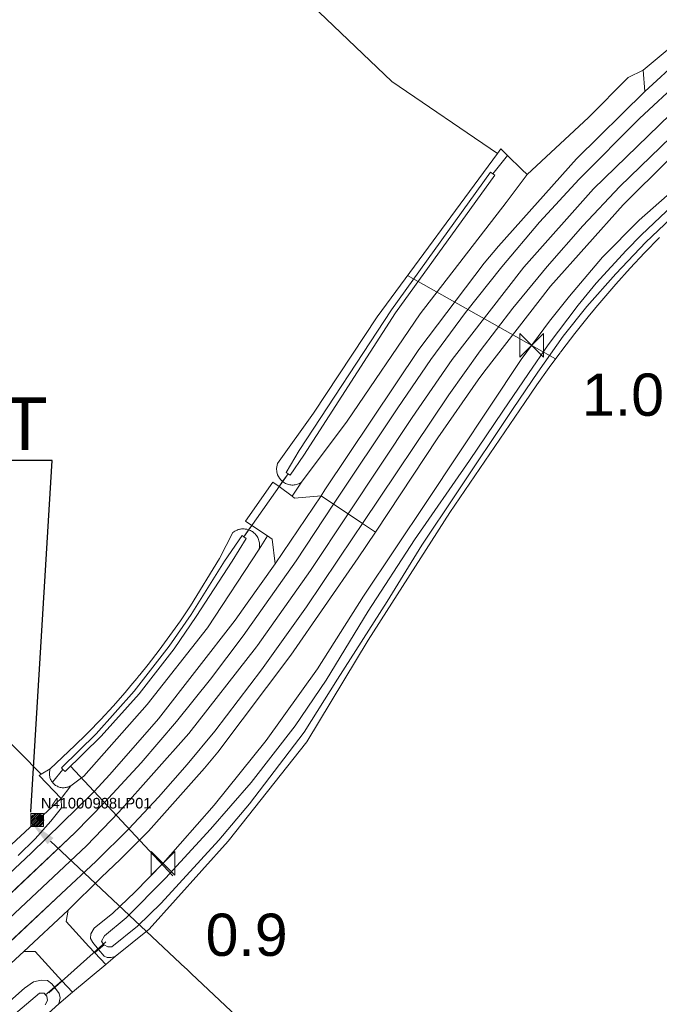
# Model space of a CAD drawing. Extents: x 140829 to 145054, y 448512 to 451778.
# Tile 32 of 152: x 141847 to 141908, y 449808 to 449902. Entities that reach past the tile are written whole.
import ezdxf
from ezdxf import colors
from ezdxf.entities.mleader import LeaderData, LeaderLine
from ezdxf.math import Vec2, Vec3

# ---------------------------------------------------------------- set-up
doc = ezdxf.new("R2010")
doc.units = 0
doc.header["$MEASUREMENT"] = 0
doc.layers.add('00-LEIDING RAPPORT', color=30, linetype='Continuous', lineweight=30)
doc.layers.add('PUTTEN', color=5, linetype='Continuous', lineweight=0)
for name, color, linetype in [('geometrie2dBegroeidTerreindeel', 7, 'Continuous'), ('geometrie2dOnbegroeidTerreindeel', 7, 'Continuous'), ('geometrie2dOndersteunendWaterdeel', 7, 'Continuous'), ('geometrie2dOndersteunendWegdeel', 7, 'Continuous'), ('geometrie2dOverigeConstructie', 7, 'Continuous'), ('geometrie2dWaterdeel', 7, 'Continuous'), ('geometrie2dWegdeel', 7, 'Continuous'), ('HMPAL', 1, 'Continuous'), ('PPALHM', 10, 'Continuous')]:
    doc.layers.add(name, color=color, linetype=linetype)
doc.styles.get("Standard").update_dxf_attribs({"font": 'arial.ttf'})

msp = doc.modelspace()

# ---------------------------------------------------------------- linework, layer by layer
at = {"layer": 'geometrie2dBegroeidTerreindeel', "linetype": 'Continuous', "lineweight": 0}
for p, q in [((141871.364, 449906.34), (141882.511, 449895.675)), ((141882.511, 449895.675), (141892.52, 449888.866)), ((141892.52, 449888.866), (141881.13, 449873.397)), ((141906.446, 449879.475), (141907.851, 449880.926)), ((141905.068, 449877.997), (141906.446, 449879.475)), ((141903.718, 449876.494), (141905.068, 449877.997)), ((141902.397, 449874.964), (141903.718, 449876.494)), ((141901.833, 449874.286), (141902.397, 449874.964)), ((141901.105, 449873.411), (141901.709, 449874.137)), ((141901.709, 449874.137), (141901.833, 449874.286)), ((141881.13, 449873.397), (141875.09, 449864.291)), ((141899.843, 449871.832), (141901.105, 449873.411)), ((141898.611, 449870.23), (141899.843, 449871.832)), ((141897.411, 449868.606), (141898.611, 449870.23)), ((141849.318, 449830.122), (141811.323, 449868.765)), ((141896.24, 449866.958), (141897.411, 449868.606)), ((141895.102, 449865.289), (141896.24, 449866.958)), ((141887.998, 449854.887), (141895.102, 449865.289)), ((141875.09, 449864.291), (141871.692, 449859.527)), ((141871.692, 449859.527), (141871.6, 449859.067)), ((141871.6, 449859.067), (141871.622, 449858.746)), ((141871.622, 449858.746), (141871.708, 449858.441)), ((141871.708, 449858.441), (141871.875, 449858.138)), ((141871.875, 449858.138), (141872.002, 449857.977)), ((141872.002, 449857.977), (141872.177, 449857.815)), ((141871.249, 449857.766), (141868.67, 449854.074)), ((141871.84, 449857.337), (141871.249, 449857.766)), ((141872.177, 449857.815), (141871.84, 449857.337)), ((141880.281, 449842.81), (141887.998, 449854.887)), ((141868.076, 449853.297), (141868.045, 449853.286)), ((141868.138, 449853.31), (141868.076, 449853.297)), ((141868.159, 449853.315), (141868.138, 449853.31)), ((141868.17, 449853.317), (141868.159, 449853.315)), ((141868.187, 449853.32), (141868.17, 449853.317)), ((141868.299, 449853.335), (141868.187, 449853.32)), ((141868.308, 449853.335), (141868.299, 449853.335)), ((141868.321, 449853.337), (141868.308, 449853.335)), ((141868.484, 449853.343), (141868.321, 449853.337)), ((141868.512, 449853.341), (141868.484, 449853.343)), ((141868.524, 449853.341), (141868.512, 449853.341)), ((141868.553, 449853.337), (141868.524, 449853.341)), ((141868.647, 449853.33), (141868.553, 449853.337)), ((141868.711, 449853.318), (141868.647, 449853.33)), ((141868.67, 449854.074), (141869.261, 449853.676)), ((141868.748, 449853.314), (141868.711, 449853.318)), ((141868.772, 449853.308), (141868.748, 449853.314)), ((141868.808, 449853.302), (141868.772, 449853.308)), ((141868.965, 449853.256), (141868.808, 449853.302)), ((141869.261, 449853.676), (141868.965, 449853.256)), ((141867.475, 449852.999), (141866.221, 449850.525)), ((141867.661, 449853.126), (141867.475, 449852.999)), ((141867.863, 449853.227), (141867.661, 449853.126)), ((141867.9, 449853.239), (141867.863, 449853.227)), ((141868, 449853.275), (141867.9, 449853.239)), ((141868.045, 449853.286), (141868, 449853.275)), ((141866.221, 449850.525), (141863.466, 449846.067)), ((141863.466, 449846.067), (141862.508, 449844.643)), ((141862.508, 449844.643), (141861.519, 449843.242)), ((141861.519, 449843.242), (141860.5, 449841.862)), ((141874.481, 449833.193), (141880.281, 449842.81)), ((141860.5, 449841.862), (141859.45, 449840.504)), ((141859.45, 449840.504), (141858.664, 449839.534)), ((141858.581, 449839.43), (141858.37, 449839.17)), ((141858.664, 449839.534), (141858.581, 449839.43)), ((141857.82, 449838.513), (141857.262, 449837.86)), ((141858.37, 449839.17), (141857.82, 449838.513)), ((141857.262, 449837.86), (141856.126, 449836.575)), ((141856.126, 449836.575), (141854.961, 449835.315)), ((141854.961, 449835.315), (141853.769, 449834.082)), ((141853.769, 449834.082), (141853.169, 449833.489)), ((141852.55, 449832.874), (141851.305, 449831.694)), ((141852.925, 449833.246), (141852.55, 449832.874)), ((141853.169, 449833.489), (141852.925, 449833.246)), ((141867.032, 449823.777), (141874.481, 449833.193)), ((141851.305, 449831.694), (141850.184, 449830.635)), ((141849.14, 449830.017), (141849.318, 449830.122)), ((141851.218, 449827.832), (141849.14, 449830.017)), ((141850.184, 449830.635), (141849.318, 449830.122)), ((141849.318, 449830.122), (141850.184, 449830.635)), ((141850.109, 449830.274), (141850.105, 449830.18)), ((141850.105, 449830.18), (141850.11, 449830.087)), ((141850.118, 449830.366), (141850.109, 449830.274)), ((141850.11, 449830.087), (141850.119, 449829.994)), ((141850.135, 449830.458), (141850.118, 449830.366)), ((141850.156, 449830.549), (141850.135, 449830.458)), ((141850.184, 449830.635), (141850.156, 449830.549)), ((141850.119, 449829.994), (141850.136, 449829.902)), ((141850.136, 449829.902), (141850.158, 449829.812)), ((141850.158, 449829.812), (141850.188, 449829.723)), ((141850.188, 449829.723), (141850.223, 449829.636)), ((141850.223, 449829.636), (141850.264, 449829.552)), ((141850.264, 449829.552), (141850.311, 449829.472)), ((141850.311, 449829.472), (141850.364, 449829.394)), ((141850.364, 449829.394), (141850.384, 449829.367)), ((141850.384, 449829.367), (141850.421, 449829.321)), ((141850.421, 449829.321), (141850.483, 449829.253)), ((141850.483, 449829.253), (141850.55, 449829.188)), ((141850.55, 449829.188), (141850.622, 449829.128)), ((141850.622, 449829.128), (141850.697, 449829.073)), ((141850.697, 449829.073), (141850.776, 449829.024)), ((141850.776, 449829.024), (141850.86, 449828.981)), ((141850.86, 449828.981), (141850.945, 449828.943)), ((141850.945, 449828.943), (141851.033, 449828.911)), ((141851.033, 449828.911), (141851.123, 449828.885)), ((141851.123, 449828.885), (141851.214, 449828.867)), ((141851.214, 449828.867), (141851.306, 449828.854)), ((141852.136, 449829.041), (141851.218, 449827.832)), ((141851.306, 449828.854), (141851.399, 449828.848)), ((141851.399, 449828.848), (141851.493, 449828.848)), ((141851.493, 449828.848), (141851.586, 449828.855)), ((141851.586, 449828.855), (141851.678, 449828.868)), ((141851.678, 449828.868), (141851.77, 449828.887)), ((141851.77, 449828.887), (141851.859, 449828.913)), ((141851.859, 449828.913), (141851.947, 449828.946)), ((141851.947, 449828.946), (141852.032, 449828.984)), ((141852.032, 449828.984), (141852.114, 449829.028)), ((141852.114, 449829.028), (141852.136, 449829.041)), ((141852.136, 449829.041), (141852.136, 449829.041)), ((141859.541, 449815.48), (141867.032, 449823.777)), ((141856.325, 449812.869), (141859.541, 449815.48)), ((141855.441, 449812.127), (141856.325, 449812.869)), ((141852.296, 449809.489), (141855.441, 449812.127)), ((141850.992, 449808.396), (141852.296, 449809.489)), ((141847.434, 449805.209), (141850.992, 449808.396))]:
    msp.add_line(p, q, dxfattribs=at)
at = {"layer": 'geometrie2dOnbegroeidTerreindeel', "linetype": 'Continuous', "lineweight": 0}
for p, q in [((141882.511, 449895.675), (141871.364, 449906.34)), ((141910.05, 449899.878), (141906.3, 449896.757)), ((141906.3, 449896.757), (141904.902, 449896.052)), ((141892.52, 449888.866), (141882.511, 449895.675)), ((141904.902, 449896.052), (141901.124, 449892.26)), ((141901.124, 449892.26), (141895.317, 449886.881)), ((141892.834, 449889.292), (141892.52, 449888.866)), ((141893.456, 449888.688), (141892.834, 449889.292)), ((141894.826, 449887.358), (141893.456, 449888.688)), ((141895.317, 449886.881), (141894.826, 449887.358)), ((141811.323, 449868.765), (141849.318, 449830.122)), ((141849.318, 449830.122), (141849.14, 449830.017)), ((141849.14, 449830.017), (141851.218, 449827.832)), ((141851.218, 449827.832), (141843.186, 449820.408))]:
    msp.add_line(p, q, dxfattribs=at)
at = {"layer": 'geometrie2dOndersteunendWaterdeel', "linetype": 'Continuous', "lineweight": 0}
for p, q in [((141881.13, 449873.397), (141892.52, 449888.866)), ((141892.52, 449888.866), (141892.834, 449889.292)), ((141892.52, 449888.866), (141892.52, 449888.866)), ((141892.834, 449889.292), (141893.456, 449888.688)), ((141893.456, 449888.688), (141892.065, 449886.949)), ((141892.065, 449886.949), (141893.456, 449888.688)), ((141893.456, 449888.688), (141894.826, 449887.358)), ((141905.918, 449882.543), (141912.772, 449888.599)), ((141891.856, 449887.083), (141882.499, 449874.079)), ((141892.065, 449886.949), (141891.856, 449887.083)), ((141892.264, 449886.824), (141892.065, 449886.949)), ((141895.317, 449886.881), (141893.336, 449884.214)), ((141894.826, 449887.358), (141895.317, 449886.881)), ((141882.857, 449873.771), (141892.264, 449886.824)), ((141893.336, 449884.214), (141885.186, 449873.684)), ((141909.695, 449884.498), (141906.139, 449881.158)), ((141906.571, 449880.473), (141909.512, 449883.265)), ((141902.471, 449879.057), (141905.918, 449882.543)), ((141903.706, 449877.464), (141906.571, 449880.473)), ((141906.139, 449881.158), (141904.703, 449879.694)), ((141907.851, 449880.926), (141906.446, 449879.475)), ((141904.703, 449879.694), (141901.861, 449876.581)), ((141906.446, 449879.475), (141905.068, 449877.997)), ((141899.349, 449875.349), (141902.471, 449879.057)), ((141905.068, 449877.997), (141903.718, 449876.494)), ((141900.986, 449874.393), (141903.706, 449877.464)), ((141901.861, 449876.581), (141900.147, 449874.518)), ((141903.718, 449876.494), (141902.397, 449874.964)), ((141897.447, 449873.009), (141899.349, 449875.349)), ((141902.397, 449874.964), (141901.833, 449874.286)), ((141882.499, 449874.079), (141873.761, 449860.766)), ((141900.147, 449874.518), (141897.326, 449870.768)), ((141898.731, 449871.581), (141900.986, 449874.393)), ((141901.709, 449874.137), (141901.105, 449873.411)), ((141901.833, 449874.286), (141901.709, 449874.137)), ((141874.185, 449860.311), (141882.857, 449873.771)), ((141875.09, 449864.291), (141881.13, 449873.397)), ((141885.186, 449873.684), (141878.295, 449863.522)), ((141894.77, 449869.381), (141897.447, 449873.009)), ((141901.105, 449873.411), (141899.843, 449871.832)), ((141896.322, 449868.17), (141898.731, 449871.581)), ((141899.843, 449871.832), (141898.611, 449870.23)), ((141897.326, 449870.768), (141895.463, 449868.058)), ((141898.611, 449870.23), (141897.411, 449868.606)), ((141885.843, 449855.939), (141894.77, 449869.381)), ((141897.411, 449868.606), (141896.24, 449866.958)), ((141895.463, 449868.058), (141893.017, 449864.482)), ((141893.993, 449864.726), (141896.322, 449868.17)), ((141896.24, 449866.958), (141895.102, 449865.289)), ((141895.102, 449865.289), (141887.998, 449854.887)), ((141888.594, 449856.66), (141893.993, 449864.726)), ((141893.017, 449864.482), (141889.864, 449859.801)), ((141871.692, 449859.527), (141875.09, 449864.291)), ((141878.295, 449863.522), (141873.959, 449857.75)), ((141873.761, 449860.766), (141872.502, 449858.669)), ((141872.907, 449858.422), (141874.185, 449860.311)), ((141871.6, 449859.067), (141871.692, 449859.527)), ((141871.622, 449858.746), (141871.6, 449859.067)), ((141889.864, 449859.801), (141884.669, 449852.32)), ((141871.708, 449858.441), (141871.622, 449858.746)), ((141871.875, 449858.138), (141871.708, 449858.441)), ((141872.002, 449857.977), (141871.875, 449858.138)), ((141872.177, 449857.815), (141872.002, 449857.977)), ((141872.695, 449858.552), (141872.177, 449857.815)), ((141872.177, 449857.815), (141872.695, 449858.552)), ((141872.502, 449858.669), (141872.695, 449858.552)), ((141872.695, 449858.552), (141872.907, 449858.422)), ((141872.186, 449857.808), (141872.177, 449857.815)), ((141872.271, 449857.747), (141872.186, 449857.808)), ((141872.361, 449857.691), (141872.271, 449857.747)), ((141872.454, 449857.642), (141872.361, 449857.691)), ((141872.55, 449857.599), (141872.454, 449857.642)), ((141872.649, 449857.564), (141872.55, 449857.599)), ((141872.751, 449857.535), (141872.649, 449857.564)), ((141872.855, 449857.513), (141872.751, 449857.535)), ((141872.959, 449857.499), (141872.855, 449857.513)), ((141873.064, 449857.492), (141872.959, 449857.499)), ((141873.17, 449857.492), (141873.064, 449857.492)), ((141873.275, 449857.499), (141873.17, 449857.492)), ((141873.379, 449857.515), (141873.275, 449857.499)), ((141873.481, 449857.537), (141873.379, 449857.515)), ((141873.583, 449857.566), (141873.481, 449857.537)), ((141873.682, 449857.602), (141873.583, 449857.566)), ((141873.778, 449857.646), (141873.682, 449857.602)), ((141873.871, 449857.695), (141873.778, 449857.646)), ((141873.959, 449857.75), (141873.871, 449857.695)), ((141873.959, 449857.75), (141873.959, 449857.75)), ((141885.346, 449851.808), (141888.594, 449856.66)), ((141879.83, 449846.96), (141885.843, 449855.939)), ((141887.998, 449854.887), (141880.281, 449842.81)), ((141868.045, 449853.286), (141868.076, 449853.297)), ((141868.076, 449853.297), (141868.138, 449853.31)), ((141868.138, 449853.31), (141868.159, 449853.315)), ((141868.159, 449853.315), (141868.17, 449853.317)), ((141868.17, 449853.317), (141868.187, 449853.32)), ((141868.187, 449853.32), (141868.299, 449853.335)), ((141868.299, 449853.335), (141868.308, 449853.335)), ((141868.308, 449853.335), (141868.321, 449853.337)), ((141868.321, 449853.337), (141868.484, 449853.343)), ((141868.484, 449853.343), (141868.512, 449853.341)), ((141868.512, 449853.341), (141868.524, 449853.341)), ((141868.524, 449853.341), (141868.553, 449853.337)), ((141868.553, 449853.337), (141868.647, 449853.33)), ((141868.647, 449853.33), (141868.711, 449853.318)), ((141868.711, 449853.318), (141868.748, 449853.314)), ((141868.748, 449853.314), (141868.772, 449853.308)), ((141868.772, 449853.308), (141868.808, 449853.302)), ((141868.808, 449853.302), (141868.965, 449853.256)), ((141866.221, 449850.525), (141867.475, 449852.999)), ((141868.349, 449852.712), (141866.694, 449850.292)), ((141867.421, 449850.278), (141868.726, 449852.428)), ((141867.475, 449852.999), (141867.661, 449853.126)), ((141867.661, 449853.126), (141867.863, 449853.227)), ((141867.863, 449853.227), (141867.9, 449853.239)), ((141867.9, 449853.239), (141868, 449853.275)), ((141868, 449853.275), (141868.045, 449853.286)), ((141868.502, 449852.597), (141868.349, 449852.712)), ((141868.965, 449853.256), (141868.502, 449852.597)), ((141868.502, 449852.597), (141868.965, 449853.256)), ((141868.726, 449852.428), (141868.502, 449852.597)), ((141868.965, 449853.256), (141868.965, 449853.256)), ((141868.965, 449853.256), (141869.03, 449853.231)), ((141869.03, 449853.231), (141869.13, 449853.187)), ((141869.13, 449853.187), (141869.226, 449853.137)), ((141869.226, 449853.137), (141869.318, 449853.08)), ((141869.318, 449853.08), (141869.406, 449853.016)), ((141869.406, 449853.016), (141869.489, 449852.946)), ((141869.489, 449852.946), (141869.567, 449852.872)), ((141869.567, 449852.872), (141869.641, 449852.791)), ((141869.641, 449852.791), (141869.707, 449852.706)), ((141869.707, 449852.706), (141869.768, 449852.616)), ((141869.768, 449852.616), (141869.822, 449852.522)), ((141869.822, 449852.522), (141869.871, 449852.425)), ((141869.871, 449852.425), (141869.912, 449852.325)), ((141869.912, 449852.325), (141869.945, 449852.221)), ((141869.945, 449852.221), (141869.971, 449852.116)), ((141869.973, 449851.47), (141869.961, 449851.416)), ((141869.971, 449852.116), (141869.991, 449852.009)), ((141869.992, 449851.576), (141869.973, 449851.47)), ((141869.991, 449852.009), (141870.003, 449851.901)), ((141870.004, 449851.684), (141869.992, 449851.576)), ((141870.003, 449851.901), (141870.006, 449851.793)), ((141870.006, 449851.793), (141870.004, 449851.684)), ((141884.669, 449852.32), (141880.284, 449845.555)), ((141882.076, 449846.456), (141885.346, 449851.808)), ((141863.466, 449846.067), (141866.221, 449850.525)), ((141869.961, 449851.416), (141865.078, 449843.992)), ((141866.694, 449850.292), (141863.514, 449845.244)), ((141863.992, 449845.038), (141867.421, 449850.278)), ((141875.478, 449840.097), (141879.83, 449846.96)), ((141862.508, 449844.643), (141863.466, 449846.067)), ((141877.377, 449839.12), (141882.076, 449846.456)), ((141863.514, 449845.244), (141861.444, 449842.231)), ((141861.906, 449842.002), (141863.992, 449845.038)), ((141880.284, 449845.555), (141876.297, 449839.039)), ((141865.078, 449843.992), (141859.35, 449836.725)), ((141861.519, 449843.242), (141862.508, 449844.643)), ((141860.5, 449841.862), (141861.519, 449843.242)), ((141861.444, 449842.231), (141858.138, 449837.976)), ((141880.281, 449842.81), (141874.481, 449833.193)), ((141858.599, 449837.744), (141861.906, 449842.002)), ((141859.45, 449840.504), (141860.5, 449841.862)), ((141858.664, 449839.534), (141859.45, 449840.504)), ((141858.37, 449839.17), (141858.581, 449839.43)), ((141858.581, 449839.43), (141858.664, 449839.534)), ((141870.617, 449833.314), (141875.478, 449840.097)), ((141857.262, 449837.86), (141857.82, 449838.513)), ((141857.82, 449838.513), (141858.37, 449839.17)), ((141876.297, 449839.039), (141873.363, 449834.708)), ((141874.211, 449834.121), (141877.377, 449839.12)), ((141858.138, 449837.976), (141854.543, 449833.961)), ((141855.002, 449833.729), (141858.599, 449837.744)), ((141856.126, 449836.575), (141857.262, 449837.86)), ((141859.35, 449836.725), (141853.366, 449829.939)), ((141854.961, 449835.315), (141856.126, 449836.575)), ((141853.769, 449834.082), (141854.961, 449835.315)), ((141873.363, 449834.708), (141869.207, 449829.346)), ((141854.543, 449833.961), (141851.239, 449830.722)), ((141853.169, 449833.489), (141853.769, 449834.082)), ((141869.032, 449827.321), (141874.211, 449834.121)), ((141851.305, 449831.694), (141852.55, 449832.874)), ((141851.593, 449830.391), (141855.002, 449833.729)), ((141852.55, 449832.874), (141852.925, 449833.246)), ((141852.925, 449833.246), (141853.169, 449833.489)), ((141865.693, 449827.202), (141870.617, 449833.314)), ((141874.481, 449833.193), (141867.032, 449823.777)), ((141850.184, 449830.635), (141851.305, 449831.694)), ((141850.105, 449830.18), (141850.109, 449830.274)), ((141850.11, 449830.087), (141850.105, 449830.18)), ((141850.109, 449830.274), (141850.118, 449830.366)), ((141850.119, 449829.994), (141850.11, 449830.087)), ((141850.118, 449830.366), (141850.135, 449830.458)), ((141850.135, 449830.458), (141850.156, 449830.549)), ((141850.156, 449830.549), (141850.184, 449830.635)), ((141851.384, 449830.585), (141850.384, 449829.367)), ((141850.384, 449829.367), (141851.384, 449830.585)), ((141851.239, 449830.722), (141851.384, 449830.585)), ((141851.384, 449830.585), (141851.593, 449830.391)), ((141850.136, 449829.902), (141850.119, 449829.994)), ((141850.158, 449829.812), (141850.136, 449829.902)), ((141850.188, 449829.723), (141850.158, 449829.812)), ((141850.223, 449829.636), (141850.188, 449829.723)), ((141850.264, 449829.552), (141850.223, 449829.636)), ((141850.311, 449829.472), (141850.264, 449829.552)), ((141850.364, 449829.394), (141850.311, 449829.472)), ((141850.384, 449829.367), (141850.364, 449829.394)), ((141850.421, 449829.321), (141850.384, 449829.367)), ((141850.483, 449829.253), (141850.421, 449829.321)), ((141850.55, 449829.188), (141850.483, 449829.253)), ((141850.622, 449829.128), (141850.55, 449829.188)), ((141850.697, 449829.073), (141850.622, 449829.128)), ((141850.776, 449829.024), (141850.697, 449829.073)), ((141853.142, 449829.776), (141852.136, 449829.041)), ((141853.366, 449829.939), (141853.142, 449829.776)), ((141853.366, 449829.939), (141853.366, 449829.939)), ((141869.207, 449829.346), (141865.366, 449824.927)), ((141850.86, 449828.981), (141850.776, 449829.024)), ((141850.945, 449828.943), (141850.86, 449828.981)), ((141851.033, 449828.911), (141850.945, 449828.943)), ((141851.123, 449828.885), (141851.033, 449828.911)), ((141851.214, 449828.867), (141851.123, 449828.885)), ((141851.306, 449828.854), (141851.214, 449828.867)), ((141851.399, 449828.848), (141851.306, 449828.854)), ((141851.493, 449828.848), (141851.399, 449828.848)), ((141851.586, 449828.855), (141851.493, 449828.848)), ((141851.678, 449828.868), (141851.586, 449828.855)), ((141851.77, 449828.887), (141851.678, 449828.868)), ((141851.859, 449828.913), (141851.77, 449828.887)), ((141851.947, 449828.946), (141851.859, 449828.913)), ((141852.032, 449828.984), (141851.947, 449828.946)), ((141852.114, 449829.028), (141852.032, 449828.984)), ((141852.136, 449829.041), (141852.114, 449829.028)), ((141866.158, 449823.885), (141869.032, 449827.321)), ((141860.859, 449821.697), (141865.693, 449827.202)), ((141865.366, 449824.927), (141861.099, 449820.278)), ((141867.032, 449823.777), (141859.541, 449815.48)), ((141860.679, 449817.91), (141866.158, 449823.885)), ((141858.197, 449818.957), (141860.859, 449821.697)), ((141861.099, 449820.278), (141857.366, 449816.549)), ((141856.108, 449816.985), (141858.197, 449818.957)), ((141858.433, 449815.764), (141860.679, 449817.91)), ((141854.331, 449815.571), (141856.108, 449816.985)), ((141857.366, 449816.549), (141855.337, 449814.831)), ((141854.033, 449815.032), (141854.331, 449815.571)), ((141856.014, 449813.802), (141858.433, 449815.764)), ((141859.541, 449815.48), (141856.325, 449812.869)), ((141854, 449814.59), (141854.033, 449815.032)), ((141854.209, 449814.2), (141854, 449814.59)), ((141854.768, 449813.541), (141854.209, 449814.2)), ((141855.337, 449814.831), (141855.047, 449814.336)), ((141855.047, 449814.336), (141855.23, 449813.999)), ((141855.277, 449813.974), (141854.768, 449813.541)), ((141854.768, 449813.541), (141855.277, 449813.974)), ((141855.291, 449812.925), (141854.768, 449813.541)), ((141855.23, 449813.999), (141855.277, 449813.974)), ((141855.277, 449813.974), (141855.646, 449813.778)), ((141855.646, 449813.778), (141856.014, 449813.802)), ((141855.56, 449812.782), (141855.291, 449812.925)), ((141855.954, 449812.774), (141855.56, 449812.782)), ((141856.325, 449812.869), (141855.954, 449812.774)), ((141856.325, 449812.869), (141856.325, 449812.869)), ((141847.761, 449809.876), (141848.587, 449810.483)), ((141848.587, 449810.483), (141849.339, 449810.644)), ((141849.339, 449810.644), (141849.918, 449810.599)), ((141849.918, 449810.599), (141850.334, 449810.301)), ((141844.807, 449807.282), (141847.761, 449809.876)), ((141849.738, 449809.267), (141850.577, 449809.979)), ((141850.577, 449809.979), (141849.738, 449809.267)), ((141850.334, 449810.301), (141850.577, 449809.979)), ((141850.577, 449809.979), (141851.038, 449809.367)), ((141849.18, 449809.407), (141841.345, 449802.838)), ((141849.607, 449809.408), (141849.18, 449809.407)), ((141849.738, 449809.267), (141849.607, 449809.408)), ((141849.715, 449808.314), (141849.939, 449808.721)), ((141849.871, 449809.125), (141849.738, 449809.267)), ((141849.939, 449808.721), (141849.871, 449809.125)), ((141851.124, 449808.972), (141850.992, 449808.396)), ((141851.038, 449809.367), (141851.124, 449808.972)), ((141850.992, 449808.396), (141847.434, 449805.209))]:
    msp.add_line(p, q, dxfattribs=at)
at = {"layer": 'geometrie2dOndersteunendWegdeel', "linetype": 'Continuous', "lineweight": 0}
for p, q in [((141904.902, 449896.052), (141906.3, 449896.757)), ((141906.3, 449896.757), (141906.457, 449894.72)), ((141901.124, 449892.26), (141904.902, 449896.052)), ((141906.457, 449894.72), (141900.002, 449888.372)), ((141895.317, 449886.881), (141901.124, 449892.26)), ((141900.002, 449888.372), (141892.599, 449880.104)), ((141904.427, 449883.989), (141908.767, 449888.323)), ((141912.772, 449888.599), (141905.918, 449882.543)), ((141893.336, 449884.214), (141895.317, 449886.881)), ((141885.186, 449873.684), (141893.336, 449884.214)), ((141897.546, 449876.304), (141904.427, 449883.989)), ((141905.918, 449882.543), (141902.471, 449879.057)), ((141892.599, 449880.104), (141891.267, 449878.487)), ((141891.267, 449878.487), (141885.075, 449870.307)), ((141902.471, 449879.057), (141899.349, 449875.349)), ((141891.216, 449868.157), (141897.546, 449876.304)), ((141899.349, 449875.349), (141897.447, 449873.009)), ((141878.295, 449863.522), (141885.186, 449873.684)), ((141897.447, 449873.009), (141894.77, 449869.381)), ((141885.075, 449870.307), (141876.172, 449857.029)), ((141894.77, 449869.381), (141885.843, 449855.939)), ((141886.863, 449861.945), (141890.704, 449867.444)), ((141890.704, 449867.444), (141891.216, 449868.157)), ((141890.704, 449867.444), (141890.704, 449867.444)), ((141873.959, 449857.75), (141878.295, 449863.522)), ((141880.96, 449853.046), (141886.863, 449861.945)), ((141871.84, 449857.337), (141872.177, 449857.815)), ((141873.092, 449856.429), (141871.84, 449857.337)), ((141871.84, 449857.337), (141871.84, 449857.337)), ((141872.177, 449857.815), (141872.186, 449857.808)), ((141872.186, 449857.808), (141872.271, 449857.747)), ((141872.271, 449857.747), (141872.361, 449857.691)), ((141872.361, 449857.691), (141872.454, 449857.642)), ((141872.454, 449857.642), (141872.55, 449857.599)), ((141872.55, 449857.599), (141872.649, 449857.564)), ((141872.649, 449857.564), (141872.751, 449857.535)), ((141872.751, 449857.535), (141872.855, 449857.513)), ((141872.855, 449857.513), (141872.959, 449857.499)), ((141872.959, 449857.499), (141873.064, 449857.492)), ((141873.064, 449857.492), (141873.17, 449857.492)), ((141873.959, 449857.75), (141873.092, 449856.429)), ((141873.092, 449856.429), (141873.959, 449857.75)), ((141873.17, 449857.492), (141873.275, 449857.499)), ((141873.275, 449857.499), (141873.379, 449857.515)), ((141873.379, 449857.515), (141873.481, 449857.537)), ((141873.481, 449857.537), (141873.583, 449857.566)), ((141873.583, 449857.566), (141873.682, 449857.602)), ((141873.682, 449857.602), (141873.778, 449857.646)), ((141873.778, 449857.646), (141873.871, 449857.695)), ((141873.871, 449857.695), (141873.959, 449857.75)), ((141876.172, 449857.029), (141875.817, 449856.457)), ((141873.321, 449856.263), (141873.092, 449856.429)), ((141875.817, 449856.457), (141873.321, 449856.263)), ((141875.817, 449856.457), (141875.817, 449856.457)), ((141885.843, 449855.939), (141879.83, 449846.96)), ((141868.965, 449853.256), (141869.261, 449853.676)), ((141869.261, 449853.676), (141870.747, 449852.676)), ((141869.03, 449853.231), (141868.965, 449853.256)), ((141869.13, 449853.187), (141869.03, 449853.231)), ((141869.226, 449853.137), (141869.13, 449853.187)), ((141869.318, 449853.08), (141869.226, 449853.137)), ((141869.406, 449853.016), (141869.318, 449853.08)), ((141869.489, 449852.946), (141869.406, 449853.016)), ((141869.567, 449852.872), (141869.489, 449852.946)), ((141869.641, 449852.791), (141869.567, 449852.872)), ((141869.707, 449852.706), (141869.641, 449852.791)), ((141869.768, 449852.616), (141869.707, 449852.706)), ((141869.822, 449852.522), (141869.768, 449852.616)), ((141869.871, 449852.425), (141869.822, 449852.522)), ((141869.912, 449852.325), (141869.871, 449852.425)), ((141869.961, 449851.416), (141870.747, 449852.676)), ((141870.747, 449852.676), (141869.961, 449851.416)), ((141870.747, 449852.676), (141871.189, 449852.378)), ((141870.747, 449852.676), (141870.747, 449852.676)), ((141871.189, 449852.378), (141871.467, 449850.023)), ((141879.341, 449850.603), (141880.96, 449853.046)), ((141869.945, 449852.221), (141869.912, 449852.325)), ((141869.971, 449852.116), (141869.945, 449852.221)), ((141869.961, 449851.416), (141869.973, 449851.47)), ((141869.991, 449852.009), (141869.971, 449852.116)), ((141869.973, 449851.47), (141869.992, 449851.576)), ((141870.003, 449851.901), (141869.991, 449852.009)), ((141869.992, 449851.576), (141870.004, 449851.684)), ((141870.006, 449851.793), (141870.003, 449851.901)), ((141870.004, 449851.684), (141870.006, 449851.793)), ((141865.078, 449843.992), (141869.961, 449851.416)), ((141872.948, 449841.406), (141879.341, 449850.603)), ((141871.467, 449850.023), (141868.822, 449846.309)), ((141871.467, 449850.023), (141871.467, 449850.023)), ((141879.83, 449846.96), (141875.478, 449840.097)), ((141868.822, 449846.309), (141867.677, 449844.704)), ((141859.35, 449836.725), (141865.078, 449843.992)), ((141867.677, 449844.704), (141860.435, 449835.382)), ((141866.035, 449832.204), (141872.948, 449841.406)), ((141875.478, 449840.097), (141870.617, 449833.314)), ((141853.366, 449829.939), (141859.35, 449836.725)), ((141860.435, 449835.382), (141855.825, 449830.086)), ((141870.617, 449833.314), (141865.693, 449827.202)), ((141864.792, 449830.688), (141866.035, 449832.204)), ((141855.825, 449830.086), (141854.33, 449828.499)), ((141859.475, 449824.751), (141864.792, 449830.688)), ((141852.136, 449829.041), (141853.142, 449829.776)), ((141853.142, 449829.776), (141853.366, 449829.939)), ((141854.172, 449828.336), (141848.38, 449822.663)), ((141851.218, 449827.832), (141852.136, 449829.041)), ((141854.33, 449828.499), (141854.172, 449828.336)), ((141843.186, 449820.408), (141851.218, 449827.832)), ((141851.218, 449827.832), (141851.253, 449826.938)), ((141851.253, 449826.938), (141851.218, 449827.832)), ((141851.253, 449826.938), (141850.251, 449825.673)), ((141850.251, 449825.673), (141851.253, 449826.938)), ((141851.253, 449826.938), (141851.253, 449826.938)), ((141865.693, 449827.202), (141860.859, 449821.697)), ((141850.251, 449825.673), (141848.758, 449824.006)), ((141848.758, 449824.006), (141850.251, 449825.673)), ((141858.629, 449823.879), (141859.475, 449824.751)), ((141848.758, 449824.006), (141847.153, 449822.447)), ((141847.153, 449822.447), (141848.758, 449824.006)), ((141856.845, 449822.101), (141858.629, 449823.879)), ((141848.38, 449822.663), (141844.988, 449819.475)), ((141855.021, 449820.363), (141856.845, 449822.101)), ((141860.859, 449821.697), (141858.197, 449818.957)), ((141851.877, 449817.266), (141855.021, 449820.363)), ((141858.197, 449818.957), (141856.108, 449816.985)), ((141851.687, 449816.176), (141851.877, 449817.266)), ((141856.108, 449816.985), (141854.331, 449815.571)), ((141853.853, 449813.84), (141851.687, 449816.176)), ((141854.331, 449815.571), (141854.033, 449815.032)), ((141854.033, 449815.032), (141854, 449814.59)), ((141854, 449814.59), (141854.209, 449814.2)), ((141854.209, 449814.2), (141854.768, 449813.541)), ((141840.789, 449807.029), (141847.681, 449813.365)), ((141847.681, 449813.365), (141848.762, 449813.34)), ((141848.762, 449813.34), (141850.978, 449810.926)), ((141854.411, 449813.238), (141853.853, 449813.84)), ((141854.411, 449813.238), (141854.768, 449813.541)), ((141854.768, 449813.541), (141854.411, 449813.238)), ((141855.441, 449812.127), (141854.411, 449813.238)), ((141854.768, 449813.541), (141855.291, 449812.925)), ((141855.291, 449812.925), (141855.56, 449812.782)), ((141856.325, 449812.869), (141855.441, 449812.127)), ((141855.56, 449812.782), (141855.954, 449812.774)), ((141855.954, 449812.774), (141856.325, 449812.869)), ((141855.441, 449812.127), (141855.441, 449812.127)), ((141848.587, 449810.483), (141847.761, 449809.876)), ((141849.339, 449810.644), (141848.587, 449810.483)), ((141849.918, 449810.599), (141849.339, 449810.644)), ((141850.334, 449810.301), (141849.918, 449810.599)), ((141850.577, 449809.979), (141851.29, 449810.585)), ((141851.29, 449810.585), (141850.577, 449809.979)), ((141850.978, 449810.926), (141851.29, 449810.585)), ((141851.29, 449810.585), (141852.296, 449809.489)), ((141847.761, 449809.876), (141844.807, 449807.282)), ((141850.577, 449809.979), (141850.334, 449810.301)), ((141851.038, 449809.367), (141850.577, 449809.979)), ((141852.296, 449809.489), (141850.992, 449808.396)), ((141850.992, 449808.396), (141851.124, 449808.972)), ((141851.124, 449808.972), (141851.038, 449809.367)), ((141850.992, 449808.396), (141850.992, 449808.396))]:
    msp.add_line(p, q, dxfattribs=at)
at = {"layer": 'geometrie2dOverigeConstructie', "linetype": 'Continuous', "lineweight": 0}
for p, q in [((141868.502, 449852.597), (141872.695, 449858.552)), ((141872.695, 449858.552), (141868.502, 449852.597)), ((141861.775, 449820.5), (141852.116, 449830.877)), ((141855.435, 449814.255), (141850.039, 449809.434)), ((141850.039, 449809.434), (141855.435, 449814.255))]:
    msp.add_line(p, q, dxfattribs=at)
at = {"layer": 'geometrie2dWaterdeel', "linetype": 'Continuous', "lineweight": 0}
for p, q in [((141882.499, 449874.079), (141891.856, 449887.083)), ((141891.856, 449887.083), (141892.065, 449886.949)), ((141892.065, 449886.949), (141892.264, 449886.824)), ((141892.264, 449886.824), (141882.857, 449873.771)), ((141906.139, 449881.158), (141909.695, 449884.498)), ((141909.512, 449883.265), (141906.571, 449880.473)), ((141906.571, 449880.473), (141903.706, 449877.464)), ((141904.703, 449879.694), (141906.139, 449881.158)), ((141901.861, 449876.581), (141904.703, 449879.694)), ((141903.706, 449877.464), (141900.986, 449874.393)), ((141900.147, 449874.518), (141901.861, 449876.581)), ((141873.761, 449860.766), (141882.499, 449874.079)), ((141897.326, 449870.768), (141900.147, 449874.518)), ((141900.986, 449874.393), (141898.731, 449871.581)), ((141882.857, 449873.771), (141874.185, 449860.311)), ((141898.731, 449871.581), (141896.322, 449868.17)), ((141895.463, 449868.058), (141897.326, 449870.768)), ((141893.017, 449864.482), (141895.463, 449868.058)), ((141896.322, 449868.17), (141893.993, 449864.726)), ((141893.993, 449864.726), (141888.594, 449856.66)), ((141889.864, 449859.801), (141893.017, 449864.482)), ((141872.502, 449858.669), (141873.761, 449860.766)), ((141873.761, 449860.766), (141873.761, 449860.766)), ((141874.185, 449860.311), (141872.907, 449858.422)), ((141884.669, 449852.32), (141889.864, 449859.801)), ((141872.695, 449858.552), (141872.502, 449858.669)), ((141872.907, 449858.422), (141872.695, 449858.552)), ((141888.594, 449856.66), (141885.346, 449851.808)), ((141866.694, 449850.292), (141868.349, 449852.712)), ((141868.726, 449852.428), (141867.421, 449850.278)), ((141868.349, 449852.712), (141868.502, 449852.597)), ((141868.502, 449852.597), (141868.726, 449852.428)), ((141880.284, 449845.555), (141884.669, 449852.32)), ((141885.346, 449851.808), (141882.076, 449846.456)), ((141863.514, 449845.244), (141866.694, 449850.292)), ((141867.421, 449850.278), (141863.992, 449845.038)), ((141882.076, 449846.456), (141877.377, 449839.12)), ((141861.444, 449842.231), (141863.514, 449845.244)), ((141863.992, 449845.038), (141861.906, 449842.002)), ((141876.297, 449839.039), (141880.284, 449845.555)), ((141858.138, 449837.976), (141861.444, 449842.231)), ((141861.906, 449842.002), (141858.599, 449837.744)), ((141873.363, 449834.708), (141876.297, 449839.039)), ((141877.377, 449839.12), (141874.211, 449834.121)), ((141854.543, 449833.961), (141858.138, 449837.976)), ((141858.599, 449837.744), (141855.002, 449833.729)), ((141869.207, 449829.346), (141873.363, 449834.708)), ((141851.239, 449830.722), (141854.543, 449833.961)), ((141874.211, 449834.121), (141869.032, 449827.321)), ((141855.002, 449833.729), (141851.593, 449830.391)), ((141851.384, 449830.585), (141851.239, 449830.722)), ((141851.593, 449830.391), (141851.384, 449830.585)), ((141851.593, 449830.391), (141851.593, 449830.391)), ((141865.366, 449824.927), (141869.207, 449829.346)), ((141869.032, 449827.321), (141866.158, 449823.885)), ((141861.099, 449820.278), (141865.366, 449824.927)), ((141866.158, 449823.885), (141860.679, 449817.91)), ((141857.366, 449816.549), (141861.099, 449820.278)), ((141860.679, 449817.91), (141858.433, 449815.764)), ((141855.337, 449814.831), (141857.366, 449816.549)), ((141858.433, 449815.764), (141856.014, 449813.802)), ((141855.047, 449814.336), (141855.337, 449814.831)), ((141855.23, 449813.999), (141855.047, 449814.336)), ((141855.277, 449813.974), (141855.23, 449813.999)), ((141855.646, 449813.778), (141855.277, 449813.974)), ((141856.014, 449813.802), (141855.646, 449813.778)), ((141841.345, 449802.838), (141849.18, 449809.407)), ((141849.18, 449809.407), (141849.607, 449809.408)), ((141849.607, 449809.408), (141849.738, 449809.267)), ((141849.939, 449808.721), (141849.715, 449808.314)), ((141849.738, 449809.267), (141849.871, 449809.125)), ((141849.871, 449809.125), (141849.939, 449808.721))]:
    msp.add_line(p, q, dxfattribs=at)
at = {"layer": 'geometrie2dWegdeel', "linetype": 'Continuous', "lineweight": 0}
for p, q in [((141906.3, 449896.757), (141910.05, 449899.878)), ((141906.457, 449894.72), (141911.867, 449899.706)), ((141911.867, 449899.706), (141906.457, 449894.72)), ((141911.89, 449897.708), (141905.963, 449892.173)), ((141905.963, 449892.173), (141911.89, 449897.708)), ((141901.605, 449885.521), (141912.881, 449896.459)), ((141912.881, 449896.459), (141901.605, 449885.521)), ((141906.457, 449894.72), (141906.3, 449896.757)), ((141900.002, 449888.372), (141906.457, 449894.72)), ((141904.096, 449885.749), (141911.058, 449892.493)), ((141911.058, 449892.493), (141904.096, 449885.749)), ((141905.963, 449892.173), (141900.237, 449886.429)), ((141900.237, 449886.429), (141905.963, 449892.173)), ((141892.599, 449880.104), (141900.002, 449888.372)), ((141908.767, 449888.323), (141904.427, 449883.989)), ((141900.237, 449886.429), (141896.506, 449882.349)), ((141896.506, 449882.349), (141900.237, 449886.429)), ((141895.019, 449878.113), (141901.605, 449885.521)), ((141901.605, 449885.521), (141895.019, 449878.113)), ((141900.599, 449882.024), (141904.096, 449885.749)), ((141904.096, 449885.749), (141900.599, 449882.024)), ((141904.427, 449883.989), (141897.546, 449876.304)), ((141896.506, 449882.349), (141892.921, 449878.14)), ((141892.921, 449878.14), (141896.506, 449882.349)), ((141897.228, 449878.185), (141900.599, 449882.024)), ((141900.599, 449882.024), (141897.228, 449878.185)), ((141891.267, 449878.487), (141892.599, 449880.104)), ((141885.075, 449870.307), (141891.267, 449878.487)), ((141891.267, 449878.487), (141891.267, 449878.487)), ((141888.234, 449869.38), (141895.019, 449878.113)), ((141895.019, 449878.113), (141888.234, 449869.38)), ((141892.921, 449878.14), (141889.484, 449873.809)), ((141889.484, 449873.809), (141892.921, 449878.14)), ((141893.985, 449874.236), (141897.228, 449878.185)), ((141897.228, 449878.185), (141893.985, 449874.236)), ((141897.546, 449876.304), (141891.216, 449868.157)), ((141889.484, 449873.809), (141886.201, 449869.361)), ((141886.201, 449869.361), (141889.484, 449873.809)), ((141890.874, 449870.183), (141893.985, 449874.236)), ((141893.985, 449874.236), (141890.874, 449870.183)), ((141876.172, 449857.029), (141885.075, 449870.307)), ((141887.898, 449866.029), (141890.874, 449870.183)), ((141890.874, 449870.183), (141887.898, 449866.029)), ((141886.201, 449869.361), (141883.075, 449864.8)), ((141883.075, 449864.8), (141886.201, 449869.361)), ((141884.443, 449863.892), (141888.234, 449869.38)), ((141888.234, 449869.38), (141884.443, 449863.892)), ((141890.704, 449867.444), (141886.863, 449861.945)), ((141891.216, 449868.157), (141890.704, 449867.444)), ((141879.742, 449853.854), (141887.898, 449866.029)), ((141887.898, 449866.029), (141879.742, 449853.854)), ((141883.075, 449864.8), (141877.005, 449855.67)), ((141877.005, 449855.67), (141883.075, 449864.8)), ((141878.374, 449854.761), (141884.443, 449863.892)), ((141884.443, 449863.892), (141878.374, 449854.761)), ((141886.863, 449861.945), (141880.96, 449853.046)), ((141868.67, 449854.074), (141871.249, 449857.766)), ((141871.249, 449857.766), (141871.84, 449857.337)), ((141871.84, 449857.337), (141873.092, 449856.429)), ((141875.817, 449856.457), (141876.172, 449857.029)), ((141871.467, 449850.023), (141875.817, 449856.457)), ((141875.817, 449856.457), (141871.467, 449850.023)), ((141873.092, 449856.429), (141873.321, 449856.263)), ((141873.321, 449856.263), (141875.817, 449856.457)), ((141877.005, 449855.67), (141875.817, 449856.457)), ((141875.817, 449856.457), (141877.005, 449855.67)), ((141877.005, 449855.67), (141873.453, 449850.327)), ((141873.453, 449850.327), (141877.005, 449855.67)), ((141877.005, 449855.67), (141878.374, 449854.761)), ((141878.374, 449854.761), (141877.005, 449855.67)), ((141874.821, 449849.419), (141878.374, 449854.761)), ((141878.374, 449854.761), (141874.821, 449849.419)), ((141878.374, 449854.761), (141879.742, 449853.854)), ((141879.742, 449853.854), (141878.374, 449854.761)), ((141878.374, 449854.761), (141878.374, 449854.761)), ((141878.374, 449854.761), (141878.374, 449854.761)), ((141869.261, 449853.676), (141868.67, 449854.074)), ((141870.747, 449852.676), (141869.261, 449853.676)), ((141878.896, 449852.594), (141879.742, 449853.854)), ((141879.742, 449853.854), (141878.896, 449852.594)), ((141879.742, 449853.854), (141880.96, 449853.046)), ((141880.96, 449853.046), (141879.742, 449853.854)), ((141879.742, 449853.854), (141879.742, 449853.854)), ((141871.189, 449852.378), (141870.747, 449852.676)), ((141871.467, 449850.023), (141871.189, 449852.378)), ((141874.45, 449845.955), (141878.896, 449852.594)), ((141878.896, 449852.594), (141874.45, 449845.955)), ((141880.96, 449853.046), (141879.341, 449850.603)), ((141880.96, 449853.046), (141880.96, 449853.046)), ((141879.341, 449850.603), (141872.948, 449841.406)), ((141873.453, 449850.327), (141868.433, 449843.23)), ((141868.433, 449843.23), (141873.453, 449850.327)), ((141868.822, 449846.309), (141871.467, 449850.023)), ((141871.467, 449850.023), (141871.467, 449850.023)), ((141869.801, 449842.322), (141874.821, 449849.419)), ((141874.821, 449849.419), (141869.801, 449842.322)), ((141867.677, 449844.704), (141868.822, 449846.309)), ((141870.19, 449840.006), (141874.45, 449845.955)), ((141874.45, 449845.955), (141870.19, 449840.006)), ((141860.435, 449835.382), (141867.677, 449844.704)), ((141868.433, 449843.23), (141865.359, 449839.116)), ((141865.359, 449839.116), (141868.433, 449843.23)), ((141863.316, 449833.966), (141869.703, 449842.187)), ((141869.703, 449842.187), (141863.316, 449833.966)), ((141869.703, 449842.187), (141869.801, 449842.322)), ((141869.801, 449842.322), (141869.703, 449842.187)), ((141872.948, 449841.406), (141866.035, 449832.204)), ((141865.755, 449834.186), (141870.19, 449840.006)), ((141870.19, 449840.006), (141865.755, 449834.186)), ((141865.359, 449839.116), (141862.145, 449835.11)), ((141862.145, 449835.11), (141865.359, 449839.116)), ((141855.825, 449830.086), (141860.435, 449835.382)), ((141862.145, 449835.11), (141858.796, 449831.218)), ((141858.796, 449831.218), (141862.145, 449835.11)), ((141856.682, 449826.535), (141863.316, 449833.966)), ((141863.316, 449833.966), (141856.682, 449826.535)), ((141863.133, 449831.034), (141865.755, 449834.186)), ((141865.755, 449834.186), (141863.133, 449831.034)), ((141866.035, 449832.204), (141864.792, 449830.688)), ((141858.796, 449831.218), (141855.313, 449827.443)), ((141855.313, 449827.443), (141858.796, 449831.218)), ((141860.417, 449827.963), (141863.133, 449831.034)), ((141863.133, 449831.034), (141860.417, 449827.963)), ((141854.33, 449828.499), (141855.825, 449830.086)), ((141864.792, 449830.688), (141859.475, 449824.751)), ((141848.38, 449822.663), (141854.172, 449828.336)), ((141854.172, 449828.336), (141854.33, 449828.499)), ((141855.313, 449827.443), (141852.541, 449824.618)), ((141852.541, 449824.618), (141855.313, 449827.443)), ((141857.61, 449824.974), (141860.417, 449827.963)), ((141860.417, 449827.963), (141857.61, 449824.974)), ((141853.609, 449823.365), (141856.682, 449826.535)), ((141856.682, 449826.535), (141853.609, 449823.365)), ((141856.682, 449826.535), (141856.682, 449826.535)), ((141852.541, 449824.618), (141840.255, 449813.042)), ((141840.255, 449813.042), (141852.541, 449824.618)), ((141854.489, 449821.854), (141857.61, 449824.974)), ((141857.61, 449824.974), (141854.489, 449821.854)), ((141859.475, 449824.751), (141858.629, 449823.879)), ((141858.629, 449823.879), (141856.845, 449822.101)), ((141841.322, 449811.789), (141853.609, 449823.365)), ((141853.609, 449823.365), (141841.322, 449811.789)), ((141844.988, 449819.475), (141848.38, 449822.663)), ((141848.38, 449822.663), (141848.38, 449822.663)), ((141851.267, 449818.835), (141854.489, 449821.854)), ((141854.489, 449821.854), (141851.267, 449818.835)), ((141856.845, 449822.101), (141855.021, 449820.363)), ((141855.021, 449820.363), (141851.877, 449817.266)), ((141830.276, 449799.278), (141851.267, 449818.835)), ((141851.267, 449818.835), (141830.276, 449799.278)), ((141851.877, 449817.266), (141847.681, 449813.365)), ((141847.681, 449813.365), (141851.877, 449817.266)), ((141851.877, 449817.266), (141851.687, 449816.176)), ((141851.877, 449817.266), (141851.877, 449817.266)), ((141851.687, 449816.176), (141853.853, 449813.84)), ((141847.681, 449813.365), (141840.789, 449807.029)), ((141848.762, 449813.34), (141847.681, 449813.365)), ((141850.978, 449810.926), (141848.762, 449813.34)), ((141853.853, 449813.84), (141854.411, 449813.238)), ((141854.411, 449813.238), (141855.441, 449812.127)), ((141855.441, 449812.127), (141852.296, 449809.489)), ((141851.29, 449810.585), (141850.978, 449810.926)), ((141852.296, 449809.489), (141851.29, 449810.585))]:
    msp.add_line(p, q, dxfattribs=at)
at = {"layer": 'HMPAL', "lineweight": 0}
msp.add_line((141898.011, 449869.418), (141884.015, 449877.315), dxfattribs=at)
at = {"layer": 'HMPAL', "linetype": 'Continuous', "lineweight": 0}
msp.add_line((141852.116, 449830.877), (141861.775, 449820.5), dxfattribs=at)

# ---------------------------------------------------------------- next in the draw order: texts
at = {"layer": 'HMPAL', "lineweight": 0, "char_height": 4, "attachment_point": 1, "bg_fill": 3, "box_fill_scale": 1.5, "bg_fill_color": 256, "bg_fill_transparency": 0}
for s, heights, insert in [('1.0', [0], (141900.514, 449868.043)), ('0.9', [4], (141864.89, 449816.935))]:
    msp.add_mtext_dynamic_manual_height_columns(s, width=4.21518, gutter_width=1, heights=heights, dxfattribs=dict(at, insert=insert))

# ---------------------------------------------------------------- next in the draw order: leaders
at = {"layer": 'HMPAL', "lineweight": 0}
ml = msp.add_multileader_mtext('Standard', dxfattribs=at)
ml.set_content('BEGIN INSPECTIE', color=256)
ml.set_leader_properties()
ml.build(insert=Vec2(0, 0))
ml.multileader.update_dxf_attribs({"dogleg_length": 0.36, "arrow_head_size": 100})
ctx = ml.context
ctx.base_point, ctx.char_height, ctx.arrow_head_size, ctx.landing_gap_size, ctx.plane_origin, ctx.plane_x_axis, ctx.plane_y_axis = Vec3(141515.477, 450531.727), 50, 100, 0.09, Vec3(148901.031, 452787.077), Vec3(0.999937, -0.011216), Vec3(0.011216, 0.999937)
notes = []
notes.append((ctx, [(0, (1, 1, 0), (141515.117, 450531.731), (0.999937, -0.011216), 0.36, [(0, [(141129.778, 449425.511)], 0, [])])]))
ctx.mtext.insert, ctx.mtext.text_direction, ctx.mtext.rotation, ctx.mtext.flow_direction = Vec3(141515.848, 450556.724), Vec3(0.999937, -0.011216), 6.271969, 5
ctx.mtext.has_bg_fill, ctx.mtext.bg_color, ctx.mtext.bg_scale_factor, ctx.mtext.bg_transparency, ctx.mtext.use_window_bg_color = 1, -1027028792, 1.5, 0, 1
for ctx, leaders in notes:
    for number, flags, end, landing, length, lines in leaders:
        leader = LeaderData()
        leader.index, (leader.has_last_leader_line, leader.has_dogleg_vector, leader.attachment_direction) = number, flags
        leader.last_leader_point, leader.dogleg_vector, leader.dogleg_length = Vec3(end), Vec3(landing), length
        for number, points, colour, breaks in lines:
            line = LeaderLine()
            line.index, line.vertices, line.color, line.breaks = number, Vec3.list(points), colors.encode_raw_color(colour), breaks
            leader.lines.append(line)
        ctx.leaders.append(leader)

# ---------------------------------------------------------------- next in the draw order: hatches: boundary and pattern name
at = {"layer": 'PUTTEN', "lineweight": 0}
h = msp.add_hatch(color=256, dxfattribs=at)
h.set_gradient(color1=(0, 0, 255), color2=(0, 0, 255), tint=1)
h.paths.add_polyline_path([(141848.954, 449826.399), (141848.352, 449826.399), (141848.352, 449825.899, -0.361133)])
h.paths.add_polyline_path([(141848.352, 449825.674), (141848.352, 449825.174), (141848.954, 449825.174, -0.361139)])
h.paths.add_polyline_path([(141849.557, 449825.174), (141849.557, 449825.674, -0.361139), (141848.954, 449825.174)])
h.paths.add_polyline_path([(141849.557, 449825.899), (141849.557, 449826.399), (141848.954, 449826.399, -0.361144)])
h = msp.add_hatch(dxfattribs=at)
h.set_pattern_fill('ANSI31', color=256, style=0)
h.set_pattern_definition([(45, (710.32712, 394.23739), (-0.088388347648, 0.088388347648), [])])
h.paths.add_polyline_path([(141848.352, 449825.899), (141848.352, 449825.674, 0.830606), (141849.557, 449825.674), (141849.557, 449825.899, 0.830606)])

# ---------------------------------------------------------------- next in the draw order: linework, layer by layer
at = {"layer": 'PPALHM', "lineweight": 0}
for p, q in [((141894.62, 449871.821), (141896.864, 449869.576)), ((141894.62, 449869.576), (141894.62, 449871.821)), ((141896.864, 449871.821), (141894.62, 449869.576)), ((141896.864, 449869.576), (141896.864, 449871.821)), ((141859.736, 449822.82), (141861.981, 449820.575)), ((141859.736, 449820.575), (141859.736, 449822.82)), ((141861.981, 449822.82), (141859.736, 449820.575)), ((141861.981, 449820.575), (141861.981, 449822.82))]:
    msp.add_line(p, q, dxfattribs=at)
at = {"layer": 'PUTTEN', "lineweight": 0}
msp.add_lwpolyline([(141848.352, 449826.399), (141849.557, 449826.399), (141849.557, 449825.174), (141848.352, 449825.174)], close=True, dxfattribs=at)
msp.add_circle((141848.954, 449825.786), 0.612, dxfattribs=at)

# ---------------------------------------------------------------- next in the draw order: texts
at = {"layer": 'PUTTEN', "lineweight": 0, "insert": (141849.292, 449827.886), "char_height": 1, "attachment_point": 1}
msp.add_mtext_dynamic_manual_height_columns('N41000908LP01', width=4.73067, gutter_width=1, heights=[0], dxfattribs=at)

# ---------------------------------------------------------------- next in the draw order: leaders
at = {"layer": 'PUTTEN', "lineweight": 0}
ml = msp.add_multileader_mtext('Standard', dxfattribs=at)
ml.set_content('POMPPUT', color=256)
ml.set_leader_properties()
ml.build(insert=Vec2(0, 0))
ml.multileader.update_dxf_attribs({"text_right_attachment_type": 6, "dogleg_length": 0.36, "arrow_head_size": 0.18})
ctx = ml.context
ctx.base_point, ctx.char_height, ctx.arrow_head_size, ctx.landing_gap_size, ctx.plane_origin = Vec3(141815.979, 449863.262), 5, 0.18, 0.09, Vec3(141848.352, 449826.399)
ctx.right_attachment, ctx.text_align_type = 6, 2
notes = []
notes.append((ctx, [(0, (1, 1, 0), (141850.38, 449859.804), (-1, 0), 0.36, [(0, [(141848.352, 449826.399)], 0, [])])]))
ctx.mtext.insert, ctx.mtext.alignment, ctx.mtext.flow_direction = Vec3(141849.93, 449865.804), 3, 5
for ctx, leaders in notes:
    for number, flags, end, landing, length, lines in leaders:
        leader = LeaderData()
        leader.index, (leader.has_last_leader_line, leader.has_dogleg_vector, leader.attachment_direction) = number, flags
        leader.last_leader_point, leader.dogleg_vector, leader.dogleg_length = Vec3(end), Vec3(landing), length
        for number, points, colour, breaks in lines:
            line = LeaderLine()
            line.index, line.vertices, line.color, line.breaks = number, Vec3.list(points), colors.encode_raw_color(colour), breaks
            leader.lines.append(line)
        ctx.leaders.append(leader)

# ---------------------------------------------------------------- next in the draw order: leaders
at = {"layer": '00-LEIDING RAPPORT', "lineweight": 0}
ml = msp.add_multileader_mtext('Standard', dxfattribs=at)
ml.set_content('GEEN INSPECTIE', color=256)
ml.set_leader_properties()
ml.build(insert=Vec2(0, 0))
ml.multileader.update_dxf_attribs({"text_right_attachment_type": 6, "dogleg_length": 0.36, "arrow_head_size": 2.469})
ctx = ml.context
ctx.base_point, ctx.char_height, ctx.arrow_head_size, ctx.landing_gap_size, ctx.plane_origin = Vec3(141877.194, 449798.437), 2.46862, 2.469, 0.00444, Vec3(141855.974, 449805.217)
ctx.right_attachment = 6
notes = []
notes.append((ctx, [(0, (1, 1, 0), (141877.176, 449798.437), (1, 0), 0.0178, [(0, [(141848.419, 449825.489)], 0, [])])]))
ctx.mtext.insert, ctx.mtext.width, ctx.mtext.flow_direction = Vec3(141877.199, 449799.693), 18.52312, 5
ctx.mtext.has_bg_fill, ctx.mtext.bg_color, ctx.mtext.bg_scale_factor, ctx.mtext.bg_transparency, ctx.mtext.use_window_bg_color = 1, -1023410172, 1.5, 0, 0
for ctx, leaders in notes:
    for number, flags, end, landing, length, lines in leaders:
        leader = LeaderData()
        leader.index, (leader.has_last_leader_line, leader.has_dogleg_vector, leader.attachment_direction) = number, flags
        leader.last_leader_point, leader.dogleg_vector, leader.dogleg_length = Vec3(end), Vec3(landing), length
        for number, points, colour, breaks in lines:
            line = LeaderLine()
            line.index, line.vertices, line.color, line.breaks = number, Vec3.list(points), colors.encode_raw_color(colour), breaks
            leader.lines.append(line)
        ctx.leaders.append(leader)

doc.saveas('drawing.dxf')
